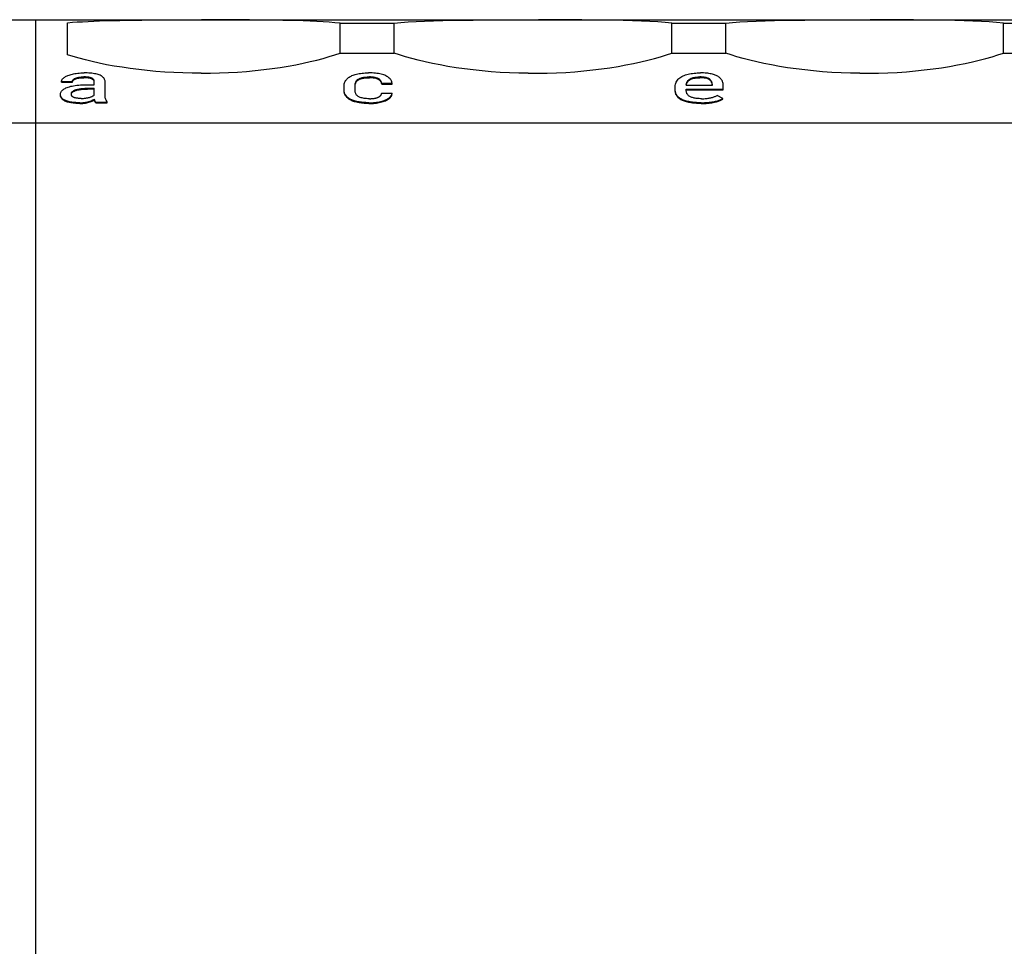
# Model space of a CAD drawing. Header units: millimetres. Extents: x -105 to 192, y -71 to 139.
# Tile 12 of 43: x 37 to 50, y 15 to 26. Entities that reach past the tile are written whole.
import ezdxf

# ---------------------------------------------------------------- set-up
doc = ezdxf.new("R2010")
doc.units = ezdxf.units.MM
doc.header["$LTSCALE"] = 1.5
doc.linetypes.add('PHL_THICK', pattern=[0])
doc.layers.add('PROJECTION', color=7, linetype='CONTINUOUS')

msp = doc.modelspace()

# ---------------------------------------------------------------- linework, layer by layer
at = {"layer": 'PROJECTION', "color": 7, "linetype": 'PHL_THICK'}
for p, q in [((28.986, 26.335), (62.286, 26.335)), ((37.386, 26.335), (41.536, 26.335)), ((37.386, 9.185), (37.386, 26.335)), ((37.786, 26.297), (37.845, 26.302)), ((37.786, 25.896), (37.786, 26.297)), ((37.845, 26.302), (37.907, 26.306)), ((37.907, 26.306), (37.972, 26.31)), ((37.972, 26.31), (38.041, 26.314)), ((38.041, 26.314), (38.112, 26.317)), ((38.112, 26.317), (38.186, 26.32)), ((38.186, 26.32), (38.311, 26.324)), ((38.311, 26.324), (38.441, 26.326)), ((38.441, 26.326), (38.576, 26.329)), ((38.576, 26.329), (38.716, 26.33)), ((38.716, 26.33), (38.861, 26.331)), ((38.861, 26.331), (39.008, 26.332)), ((39.008, 26.332), (39.157, 26.333)), ((39.157, 26.333), (39.308, 26.333)), ((39.308, 26.333), (39.46, 26.333)), ((39.612, 26.333), (39.46, 26.333)), ((39.764, 26.333), (39.612, 26.333)), ((39.913, 26.332), (39.764, 26.333)), ((40.061, 26.331), (39.913, 26.332)), ((40.205, 26.33), (40.061, 26.331)), ((40.345, 26.329), (40.205, 26.33)), ((40.48, 26.326), (40.345, 26.329)), ((40.61, 26.324), (40.48, 26.326)), ((40.735, 26.32), (40.61, 26.324)), ((40.822, 26.317), (40.735, 26.32)), ((40.906, 26.313), (40.822, 26.317)), ((40.986, 26.308), (40.906, 26.313)), ((41.061, 26.303), (40.986, 26.308)), ((41.132, 26.297), (41.061, 26.303)), ((41.198, 26.29), (41.132, 26.297)), ((41.198, 26.29), (41.536, 26.29)), ((41.198, 25.917), (41.198, 26.29)), ((41.436, 26.335), (62.286, 26.335)), ((41.436, 26.29), (41.498, 26.29)), ((41.498, 26.29), (41.561, 26.29)), ((41.561, 26.29), (41.623, 26.29)), ((41.623, 26.29), (41.686, 26.29)), ((41.686, 26.29), (41.748, 26.29)), ((41.748, 26.29), (41.811, 26.29)), ((41.811, 26.29), (41.873, 26.29)), ((41.873, 26.29), (41.957, 26.299)), ((41.873, 25.917), (41.873, 26.29)), ((41.957, 26.299), (42.049, 26.306)), ((42.049, 26.306), (42.147, 26.312)), ((42.147, 26.312), (42.253, 26.317)), ((42.253, 26.317), (42.365, 26.321)), ((42.365, 26.321), (42.482, 26.324)), ((42.482, 26.324), (42.605, 26.327)), ((42.605, 26.327), (42.732, 26.329)), ((42.732, 26.329), (42.863, 26.33)), ((42.863, 26.33), (42.998, 26.331)), ((42.998, 26.331), (43.131, 26.332)), ((43.131, 26.332), (43.267, 26.332)), ((43.267, 26.332), (43.404, 26.333)), ((43.404, 26.333), (43.542, 26.333)), ((43.542, 26.333), (43.68, 26.333)), ((43.817, 26.333), (43.68, 26.333)), ((43.954, 26.332), (43.817, 26.333)), ((44.09, 26.332), (43.954, 26.332)), ((44.223, 26.331), (44.09, 26.332)), ((44.358, 26.33), (44.223, 26.331)), ((44.489, 26.329), (44.358, 26.33)), ((44.616, 26.327), (44.489, 26.329)), ((44.739, 26.324), (44.616, 26.327)), ((44.857, 26.321), (44.739, 26.324)), ((44.968, 26.317), (44.857, 26.321)), ((45.074, 26.312), (44.968, 26.317)), ((45.172, 26.306), (45.074, 26.312)), ((45.264, 26.299), (45.172, 26.306)), ((45.348, 26.29), (45.264, 26.299)), ((45.348, 26.29), (45.786, 26.29)), ((45.348, 25.917), (45.348, 26.29)), ((45.786, 26.29), (45.825, 26.29)), ((45.825, 26.29), (45.865, 26.29)), ((45.865, 26.29), (45.904, 26.29)), ((45.904, 26.29), (45.944, 26.29)), ((45.944, 26.29), (45.984, 26.29)), ((45.984, 26.29), (46.023, 26.29)), ((46.023, 26.29), (46.107, 26.299)), ((46.023, 25.917), (46.023, 26.29)), ((46.107, 26.299), (46.199, 26.306)), ((46.199, 26.306), (46.297, 26.312)), ((46.297, 26.312), (46.403, 26.317)), ((46.403, 26.317), (46.515, 26.321)), ((46.515, 26.321), (46.632, 26.324)), ((46.632, 26.324), (46.755, 26.327)), ((46.755, 26.327), (46.882, 26.329)), ((46.882, 26.329), (47.013, 26.33)), ((47.013, 26.33), (47.148, 26.331)), ((47.148, 26.331), (47.281, 26.332)), ((47.281, 26.332), (47.417, 26.332)), ((47.417, 26.332), (47.554, 26.333)), ((47.554, 26.333), (47.692, 26.333)), ((47.692, 26.333), (47.83, 26.333)), ((47.967, 26.333), (47.83, 26.333)), ((48.104, 26.332), (47.967, 26.333)), ((48.24, 26.332), (48.104, 26.332)), ((48.373, 26.331), (48.24, 26.332)), ((48.508, 26.33), (48.373, 26.331)), ((48.639, 26.329), (48.508, 26.33)), ((48.766, 26.327), (48.639, 26.329)), ((48.889, 26.324), (48.766, 26.327)), ((49.007, 26.321), (48.889, 26.324)), ((49.118, 26.317), (49.007, 26.321)), ((49.224, 26.312), (49.118, 26.317)), ((49.322, 26.306), (49.224, 26.312)), ((49.414, 26.299), (49.322, 26.306)), ((49.498, 26.29), (49.414, 26.299)), ((49.498, 26.29), (49.936, 26.29)), ((49.498, 25.917), (49.498, 26.29)), ((37.856, 25.874), (37.786, 25.896)), ((41.061, 25.873), (41.132, 25.895)), ((41.132, 25.895), (41.198, 25.917)), ((41.198, 25.917), (41.254, 25.917)), ((41.254, 25.917), (41.31, 25.917)), ((41.31, 25.917), (41.367, 25.917)), ((41.367, 25.917), (41.423, 25.917)), ((41.423, 25.917), (41.479, 25.917)), ((41.436, 25.917), (41.498, 25.917)), ((41.479, 25.917), (41.536, 25.917)), ((41.498, 25.917), (41.561, 25.917)), ((41.561, 25.917), (41.623, 25.917)), ((41.623, 25.917), (41.686, 25.917)), ((41.686, 25.917), (41.748, 25.917)), ((41.748, 25.917), (41.811, 25.917)), ((41.811, 25.917), (41.873, 25.917)), ((41.941, 25.894), (41.873, 25.917)), ((42.014, 25.871), (41.941, 25.894)), ((45.207, 25.871), (45.28, 25.894)), ((45.28, 25.894), (45.348, 25.917)), ((45.348, 25.917), (45.786, 25.917)), ((45.786, 25.917), (45.825, 25.917)), ((45.825, 25.917), (45.865, 25.917)), ((45.865, 25.917), (45.904, 25.917)), ((45.904, 25.917), (45.944, 25.917)), ((45.944, 25.917), (45.984, 25.917)), ((45.984, 25.917), (46.023, 25.917)), ((46.091, 25.894), (46.023, 25.917)), ((46.164, 25.871), (46.091, 25.894)), ((49.357, 25.871), (49.43, 25.894)), ((49.43, 25.894), (49.498, 25.917)), ((49.498, 25.917), (49.936, 25.917)), ((37.931, 25.852), (37.856, 25.874)), ((38.011, 25.831), (37.931, 25.852)), ((38.094, 25.811), (38.011, 25.831)), ((38.182, 25.791), (38.094, 25.811)), ((38.274, 25.772), (38.182, 25.791)), ((38.37, 25.755), (38.274, 25.772)), ((40.546, 25.754), (40.642, 25.771)), ((40.642, 25.771), (40.734, 25.79)), ((40.734, 25.79), (40.822, 25.81)), ((40.822, 25.81), (40.906, 25.83)), ((40.906, 25.83), (40.986, 25.851)), ((40.986, 25.851), (41.061, 25.873)), ((42.092, 25.849), (42.014, 25.871)), ((42.174, 25.828), (42.092, 25.849)), ((42.261, 25.807), (42.174, 25.828)), ((42.352, 25.787), (42.261, 25.807)), ((42.447, 25.768), (42.352, 25.787)), ((42.546, 25.75), (42.447, 25.768)), ((44.675, 25.75), (44.774, 25.768)), ((44.774, 25.768), (44.869, 25.787)), ((44.869, 25.787), (44.96, 25.807)), ((44.96, 25.807), (45.047, 25.828)), ((45.047, 25.828), (45.13, 25.849)), ((45.13, 25.849), (45.207, 25.871)), ((46.242, 25.849), (46.164, 25.871)), ((46.324, 25.828), (46.242, 25.849)), ((46.411, 25.807), (46.324, 25.828)), ((46.502, 25.787), (46.411, 25.807)), ((46.597, 25.768), (46.502, 25.787)), ((46.696, 25.75), (46.597, 25.768)), ((48.825, 25.75), (48.924, 25.768)), ((48.924, 25.768), (49.019, 25.787)), ((49.019, 25.787), (49.11, 25.807)), ((49.11, 25.807), (49.197, 25.828)), ((49.197, 25.828), (49.28, 25.849)), ((49.28, 25.849), (49.357, 25.871)), ((37.779, 25.633), (37.79, 25.637)), ((37.79, 25.637), (37.803, 25.642)), ((37.803, 25.642), (37.816, 25.646)), ((37.816, 25.646), (37.83, 25.65)), ((37.83, 25.65), (37.845, 25.654)), ((37.845, 25.654), (37.861, 25.657)), ((37.861, 25.657), (37.877, 25.66)), ((37.877, 25.66), (37.894, 25.663)), ((37.894, 25.663), (37.912, 25.665)), ((37.912, 25.665), (37.931, 25.667)), ((37.931, 25.667), (37.95, 25.668)), ((37.95, 25.668), (37.97, 25.669)), ((37.97, 25.669), (37.991, 25.669)), ((38.011, 25.669), (37.991, 25.669)), ((38.031, 25.668), (38.011, 25.669)), ((38.051, 25.667), (38.031, 25.668)), ((38.07, 25.666), (38.051, 25.667)), ((38.088, 25.664), (38.07, 25.666)), ((38.106, 25.662), (38.088, 25.664)), ((38.123, 25.659), (38.106, 25.662)), ((38.139, 25.656), (38.123, 25.659)), ((38.154, 25.652), (38.139, 25.656)), ((38.168, 25.648), (38.154, 25.652)), ((38.181, 25.644), (38.168, 25.648)), ((38.193, 25.639), (38.181, 25.644)), ((38.205, 25.633), (38.193, 25.639)), ((38.468, 25.739), (38.37, 25.755)), ((38.57, 25.724), (38.468, 25.739)), ((38.675, 25.71), (38.57, 25.724)), ((38.782, 25.698), (38.675, 25.71)), ((38.891, 25.688), (38.782, 25.698)), ((39.002, 25.679), (38.891, 25.688)), ((39.115, 25.673), (39.002, 25.679)), ((39.228, 25.668), (39.115, 25.673)), ((39.343, 25.665), (39.228, 25.668)), ((39.457, 25.664), (39.343, 25.665)), ((39.457, 25.664), (39.572, 25.665)), ((39.572, 25.665), (39.687, 25.668)), ((39.687, 25.668), (39.801, 25.672)), ((39.801, 25.672), (39.913, 25.679)), ((39.913, 25.679), (40.024, 25.688)), ((40.024, 25.688), (40.134, 25.698)), ((40.134, 25.698), (40.241, 25.71)), ((40.241, 25.71), (40.346, 25.723)), ((40.346, 25.723), (40.447, 25.738)), ((40.447, 25.738), (40.546, 25.754)), ((41.333, 25.629), (41.345, 25.635)), ((41.345, 25.635), (41.358, 25.64)), ((41.358, 25.64), (41.372, 25.645)), ((41.372, 25.645), (41.386, 25.649)), ((41.386, 25.649), (41.401, 25.653)), ((41.401, 25.653), (41.417, 25.657)), ((41.417, 25.657), (41.434, 25.66)), ((41.434, 25.66), (41.452, 25.662)), ((41.452, 25.662), (41.471, 25.665)), ((41.471, 25.665), (41.49, 25.666)), ((41.49, 25.666), (41.51, 25.668)), ((41.51, 25.668), (41.532, 25.668)), ((41.532, 25.668), (41.553, 25.669)), ((41.576, 25.669), (41.553, 25.669)), ((41.598, 25.668), (41.576, 25.669)), ((41.619, 25.667), (41.598, 25.668)), ((41.639, 25.665), (41.619, 25.667)), ((41.658, 25.663), (41.639, 25.665)), ((41.677, 25.66), (41.658, 25.663)), ((41.695, 25.657), (41.677, 25.66)), ((41.712, 25.653), (41.695, 25.657)), ((41.728, 25.649), (41.712, 25.653)), ((41.743, 25.644), (41.728, 25.649)), ((41.757, 25.639), (41.743, 25.644)), ((41.77, 25.633), (41.757, 25.639)), ((42.648, 25.734), (42.546, 25.75)), ((42.754, 25.719), (42.648, 25.734)), ((42.862, 25.706), (42.754, 25.719)), ((42.973, 25.694), (42.862, 25.706)), ((43.086, 25.684), (42.973, 25.694)), ((43.2, 25.676), (43.086, 25.684)), ((43.317, 25.67), (43.2, 25.676)), ((43.434, 25.666), (43.317, 25.67)), ((43.552, 25.664), (43.434, 25.666)), ((43.552, 25.664), (43.67, 25.664)), ((43.67, 25.664), (43.787, 25.666)), ((43.787, 25.666), (43.904, 25.67)), ((43.904, 25.67), (44.021, 25.676)), ((44.021, 25.676), (44.135, 25.684)), ((44.135, 25.684), (44.248, 25.694)), ((44.248, 25.694), (44.359, 25.706)), ((44.359, 25.706), (44.468, 25.719)), ((44.468, 25.719), (44.573, 25.734)), ((44.573, 25.734), (44.675, 25.75)), ((45.489, 25.632), (45.504, 25.638)), ((45.504, 25.638), (45.52, 25.644)), ((45.52, 25.644), (45.536, 25.649)), ((45.536, 25.649), (45.553, 25.654)), ((45.553, 25.654), (45.571, 25.658)), ((45.571, 25.658), (45.59, 25.661)), ((45.59, 25.661), (45.609, 25.663)), ((45.609, 25.663), (45.628, 25.665)), ((45.628, 25.665), (45.647, 25.667)), ((45.647, 25.667), (45.667, 25.668)), ((45.667, 25.668), (45.687, 25.669)), ((45.687, 25.669), (45.707, 25.669)), ((45.727, 25.669), (45.707, 25.669)), ((45.746, 25.668), (45.727, 25.669)), ((45.764, 25.667), (45.746, 25.668)), ((45.781, 25.665), (45.764, 25.667)), ((45.797, 25.664), (45.781, 25.665)), ((45.813, 25.662), (45.797, 25.664)), ((45.828, 25.659), (45.813, 25.662)), ((45.842, 25.656), (45.828, 25.659)), ((45.856, 25.653), (45.842, 25.656)), ((45.868, 25.649), (45.856, 25.653)), ((45.881, 25.646), (45.868, 25.649)), ((45.892, 25.641), (45.881, 25.646)), ((45.903, 25.637), (45.892, 25.641)), ((45.913, 25.632), (45.903, 25.637)), ((46.798, 25.734), (46.696, 25.75)), ((46.904, 25.719), (46.798, 25.734)), ((47.012, 25.706), (46.904, 25.719)), ((47.123, 25.694), (47.012, 25.706)), ((47.236, 25.684), (47.123, 25.694)), ((47.35, 25.676), (47.236, 25.684)), ((47.467, 25.67), (47.35, 25.676)), ((47.584, 25.666), (47.467, 25.67)), ((47.702, 25.664), (47.584, 25.666)), ((47.702, 25.664), (47.82, 25.664)), ((47.82, 25.664), (47.937, 25.666)), ((47.937, 25.666), (48.054, 25.67)), ((48.054, 25.67), (48.171, 25.676)), ((48.171, 25.676), (48.285, 25.684)), ((48.285, 25.684), (48.398, 25.694)), ((48.398, 25.694), (48.509, 25.706)), ((48.509, 25.706), (48.618, 25.719)), ((48.618, 25.719), (48.723, 25.734)), ((48.723, 25.734), (48.825, 25.75)), ((37.709, 25.562), (37.71, 25.569)), ((37.709, 25.562), (37.846, 25.562)), ((37.709, 25.553), (37.709, 25.562)), ((37.709, 25.553), (37.846, 25.553)), ((37.71, 25.569), (37.711, 25.575)), ((37.711, 25.575), (37.713, 25.581)), ((37.713, 25.581), (37.717, 25.587)), ((37.717, 25.587), (37.721, 25.593)), ((37.721, 25.593), (37.727, 25.599)), ((37.727, 25.599), (37.733, 25.605)), ((37.733, 25.605), (37.741, 25.611)), ((37.741, 25.611), (37.749, 25.617)), ((37.749, 25.617), (37.758, 25.622)), ((37.758, 25.622), (37.768, 25.627)), ((37.768, 25.627), (37.779, 25.633)), ((37.846, 25.566), (37.847, 25.569)), ((37.846, 25.562), (37.846, 25.566)), ((37.846, 25.553), (37.846, 25.562)), ((37.846, 25.557), (37.847, 25.56)), ((37.846, 25.553), (37.846, 25.557)), ((37.847, 25.569), (37.848, 25.573)), ((37.847, 25.56), (37.848, 25.563)), ((37.848, 25.573), (37.85, 25.576)), ((37.848, 25.563), (37.85, 25.567)), ((37.85, 25.576), (37.852, 25.579)), ((37.85, 25.567), (37.852, 25.57)), ((37.852, 25.579), (37.854, 25.583)), ((37.852, 25.57), (37.854, 25.573)), ((37.854, 25.583), (37.857, 25.586)), ((37.854, 25.573), (37.857, 25.576)), ((37.857, 25.586), (37.86, 25.589)), ((37.857, 25.576), (37.86, 25.579)), ((37.86, 25.589), (37.864, 25.592)), ((37.86, 25.579), (37.864, 25.582)), ((37.864, 25.592), (37.868, 25.595)), ((37.864, 25.582), (37.868, 25.585)), ((37.868, 25.595), (37.873, 25.597)), ((37.868, 25.585), (37.873, 25.588)), ((37.873, 25.597), (37.878, 25.6)), ((37.873, 25.588), (37.878, 25.59)), ((37.878, 25.6), (37.883, 25.602)), ((37.878, 25.59), (37.883, 25.593)), ((37.881, 25.511), (37.902, 25.514)), ((37.883, 25.602), (37.889, 25.605)), ((37.883, 25.593), (37.889, 25.595)), ((37.889, 25.605), (37.895, 25.607)), ((37.889, 25.595), (37.895, 25.597)), ((37.895, 25.607), (37.902, 25.609)), ((37.895, 25.597), (37.902, 25.599)), ((37.902, 25.609), (37.909, 25.611)), ((37.902, 25.599), (37.909, 25.601)), ((37.902, 25.514), (37.924, 25.516)), ((37.909, 25.611), (37.916, 25.612)), ((37.909, 25.601), (37.916, 25.603)), ((37.916, 25.612), (37.924, 25.614)), ((37.916, 25.603), (37.924, 25.604)), ((37.924, 25.614), (37.932, 25.615)), ((37.924, 25.604), (37.932, 25.606)), ((37.924, 25.516), (37.948, 25.518)), ((37.932, 25.615), (37.941, 25.616)), ((37.932, 25.606), (37.941, 25.607)), ((37.941, 25.616), (37.95, 25.617)), ((37.941, 25.607), (37.95, 25.608)), ((37.948, 25.518), (37.972, 25.52)), ((37.95, 25.617), (37.96, 25.618)), ((37.95, 25.608), (37.96, 25.608)), ((37.96, 25.618), (37.969, 25.618)), ((37.96, 25.608), (37.969, 25.609)), ((37.969, 25.618), (37.98, 25.618)), ((37.969, 25.609), (37.98, 25.609)), ((37.972, 25.52), (37.997, 25.52)), ((37.98, 25.618), (37.99, 25.618)), ((37.98, 25.609), (37.99, 25.609)), ((38, 25.618), (37.99, 25.618)), ((38, 25.609), (37.99, 25.609)), ((37.997, 25.52), (38.024, 25.521)), ((38.01, 25.618), (38, 25.618)), ((38.01, 25.608), (38, 25.609)), ((38.02, 25.617), (38.01, 25.618)), ((38.02, 25.608), (38.01, 25.608)), ((38.029, 25.617), (38.02, 25.617)), ((38.029, 25.607), (38.02, 25.608)), ((38.024, 25.521), (38.119, 25.521)), ((38.037, 25.616), (38.029, 25.617)), ((38.037, 25.606), (38.029, 25.607)), ((38.045, 25.615), (38.037, 25.616)), ((38.045, 25.605), (38.037, 25.606)), ((38.053, 25.614), (38.045, 25.615)), ((38.053, 25.604), (38.045, 25.605)), ((38.06, 25.612), (38.053, 25.614)), ((38.06, 25.603), (38.053, 25.604)), ((38.067, 25.611), (38.06, 25.612)), ((38.067, 25.601), (38.06, 25.603)), ((38.073, 25.609), (38.067, 25.611)), ((38.073, 25.6), (38.067, 25.601)), ((38.079, 25.607), (38.073, 25.609)), ((38.079, 25.598), (38.073, 25.6)), ((38.085, 25.605), (38.079, 25.607)), ((38.085, 25.596), (38.079, 25.598)), ((38.09, 25.603), (38.085, 25.605)), ((38.09, 25.594), (38.085, 25.596)), ((38.094, 25.601), (38.09, 25.603)), ((38.094, 25.591), (38.09, 25.594)), ((38.098, 25.598), (38.094, 25.601)), ((38.098, 25.588), (38.094, 25.591)), ((38.102, 25.595), (38.098, 25.598)), ((38.102, 25.586), (38.098, 25.588)), ((38.106, 25.592), (38.102, 25.595)), ((38.106, 25.582), (38.102, 25.586)), ((38.109, 25.589), (38.106, 25.592)), ((38.109, 25.579), (38.106, 25.582)), ((38.111, 25.585), (38.109, 25.589)), ((38.111, 25.576), (38.109, 25.579)), ((38.114, 25.581), (38.111, 25.585)), ((38.114, 25.572), (38.111, 25.576)), ((38.116, 25.577), (38.114, 25.581)), ((38.116, 25.568), (38.114, 25.572)), ((38.117, 25.573), (38.116, 25.577)), ((38.117, 25.563), (38.116, 25.568)), ((38.118, 25.568), (38.117, 25.573)), ((38.118, 25.559), (38.117, 25.563)), ((38.119, 25.564), (38.118, 25.568)), ((38.119, 25.554), (38.118, 25.559)), ((38.119, 25.559), (38.119, 25.564)), ((38.119, 25.521), (38.119, 25.559)), ((38.119, 25.549), (38.119, 25.554)), ((38.215, 25.627), (38.205, 25.633)), ((38.224, 25.62), (38.215, 25.627)), ((38.232, 25.613), (38.224, 25.62)), ((38.239, 25.606), (38.232, 25.613)), ((38.244, 25.597), (38.239, 25.606)), ((38.249, 25.588), (38.244, 25.597)), ((38.252, 25.579), (38.249, 25.588)), ((38.254, 25.569), (38.252, 25.579)), ((38.255, 25.558), (38.254, 25.569)), ((38.255, 25.381), (38.255, 25.558)), ((41.246, 25.513), (41.247, 25.524)), ((41.246, 25.503), (41.246, 25.513)), ((41.247, 25.524), (41.249, 25.534)), ((41.249, 25.534), (41.252, 25.544)), ((41.252, 25.544), (41.255, 25.554)), ((41.255, 25.554), (41.26, 25.563)), ((41.26, 25.563), (41.265, 25.572)), ((41.265, 25.572), (41.27, 25.58)), ((41.27, 25.58), (41.277, 25.588)), ((41.277, 25.588), (41.284, 25.596)), ((41.284, 25.596), (41.293, 25.604)), ((41.293, 25.604), (41.301, 25.611)), ((41.301, 25.611), (41.311, 25.617)), ((41.311, 25.617), (41.322, 25.624)), ((41.322, 25.624), (41.333, 25.629)), ((41.383, 25.516), (41.384, 25.522)), ((41.383, 25.509), (41.383, 25.516)), ((41.383, 25.506), (41.384, 25.513)), ((41.384, 25.522), (41.385, 25.529)), ((41.384, 25.513), (41.385, 25.519)), ((41.385, 25.529), (41.386, 25.535)), ((41.385, 25.519), (41.386, 25.525)), ((41.386, 25.535), (41.387, 25.54)), ((41.386, 25.525), (41.387, 25.531)), ((41.387, 25.54), (41.389, 25.546)), ((41.387, 25.531), (41.389, 25.537)), ((41.389, 25.546), (41.391, 25.552)), ((41.389, 25.537), (41.391, 25.542)), ((41.391, 25.552), (41.393, 25.557)), ((41.391, 25.542), (41.393, 25.548)), ((41.393, 25.557), (41.396, 25.562)), ((41.393, 25.548), (41.396, 25.553)), ((41.396, 25.562), (41.399, 25.567)), ((41.396, 25.553), (41.399, 25.558)), ((41.399, 25.567), (41.403, 25.572)), ((41.399, 25.558), (41.403, 25.562)), ((41.403, 25.572), (41.407, 25.576)), ((41.403, 25.562), (41.407, 25.567)), ((41.407, 25.576), (41.411, 25.581)), ((41.407, 25.567), (41.411, 25.571)), ((41.411, 25.581), (41.416, 25.585)), ((41.411, 25.571), (41.416, 25.575)), ((41.416, 25.585), (41.422, 25.589)), ((41.416, 25.575), (41.422, 25.579)), ((41.422, 25.589), (41.428, 25.592)), ((41.422, 25.579), (41.428, 25.583)), ((41.428, 25.592), (41.434, 25.596)), ((41.428, 25.583), (41.434, 25.586)), ((41.434, 25.596), (41.441, 25.599)), ((41.434, 25.586), (41.441, 25.59)), ((41.441, 25.599), (41.448, 25.602)), ((41.441, 25.59), (41.448, 25.593)), ((41.448, 25.602), (41.456, 25.605)), ((41.448, 25.593), (41.456, 25.595)), ((41.456, 25.605), (41.464, 25.607)), ((41.456, 25.595), (41.464, 25.598)), ((41.464, 25.607), (41.473, 25.61)), ((41.464, 25.598), (41.473, 25.6)), ((41.473, 25.61), (41.482, 25.612)), ((41.473, 25.6), (41.482, 25.602)), ((41.482, 25.612), (41.492, 25.614)), ((41.482, 25.602), (41.492, 25.604)), ((41.492, 25.614), (41.503, 25.615)), ((41.492, 25.604), (41.503, 25.606)), ((41.503, 25.615), (41.514, 25.616)), ((41.503, 25.606), (41.514, 25.607)), ((41.514, 25.616), (41.526, 25.617)), ((41.514, 25.607), (41.526, 25.608)), ((41.526, 25.617), (41.538, 25.618)), ((41.526, 25.608), (41.538, 25.608)), ((41.538, 25.618), (41.551, 25.618)), ((41.538, 25.608), (41.551, 25.609)), ((41.551, 25.618), (41.565, 25.618)), ((41.551, 25.609), (41.565, 25.609)), ((41.578, 25.618), (41.565, 25.618)), ((41.578, 25.609), (41.565, 25.609)), ((41.591, 25.617), (41.578, 25.618)), ((41.591, 25.608), (41.578, 25.609)), ((41.604, 25.616), (41.591, 25.617)), ((41.604, 25.607), (41.591, 25.608)), ((41.615, 25.615), (41.604, 25.616)), ((41.615, 25.605), (41.604, 25.607)), ((41.627, 25.613), (41.615, 25.615)), ((41.627, 25.604), (41.615, 25.605)), ((41.637, 25.611), (41.627, 25.613)), ((41.637, 25.601), (41.627, 25.604)), ((41.647, 25.608), (41.637, 25.611)), ((41.647, 25.599), (41.637, 25.601)), ((41.656, 25.605), (41.647, 25.608)), ((41.656, 25.596), (41.647, 25.599)), ((41.665, 25.602), (41.656, 25.605)), ((41.665, 25.592), (41.656, 25.596)), ((41.673, 25.598), (41.665, 25.602)), ((41.673, 25.589), (41.665, 25.592)), ((41.681, 25.594), (41.673, 25.598)), ((41.681, 25.584), (41.673, 25.589)), ((41.688, 25.589), (41.681, 25.594)), ((41.688, 25.58), (41.681, 25.584)), ((41.694, 25.584), (41.688, 25.589)), ((41.694, 25.575), (41.688, 25.58)), ((41.699, 25.579), (41.694, 25.584)), ((41.699, 25.569), (41.694, 25.575)), ((41.704, 25.573), (41.699, 25.579)), ((41.704, 25.564), (41.699, 25.569)), ((41.708, 25.567), (41.704, 25.573)), ((41.708, 25.558), (41.704, 25.564)), ((41.711, 25.56), (41.708, 25.567)), ((41.711, 25.551), (41.708, 25.558)), ((41.714, 25.554), (41.711, 25.56)), ((41.714, 25.544), (41.711, 25.551)), ((41.716, 25.546), (41.714, 25.554)), ((41.716, 25.537), (41.714, 25.544)), ((41.717, 25.539), (41.716, 25.546)), ((41.717, 25.529), (41.716, 25.537)), ((41.717, 25.539), (41.847, 25.539)), ((41.717, 25.529), (41.717, 25.539)), ((41.717, 25.529), (41.847, 25.529)), ((41.782, 25.626), (41.77, 25.633)), ((41.793, 25.62), (41.782, 25.626)), ((41.803, 25.612), (41.793, 25.62)), ((41.812, 25.605), (41.803, 25.612)), ((41.821, 25.596), (41.812, 25.605)), ((41.828, 25.588), (41.821, 25.596)), ((41.834, 25.579), (41.828, 25.588)), ((41.839, 25.569), (41.834, 25.579)), ((41.842, 25.559), (41.839, 25.569)), ((41.845, 25.549), (41.842, 25.559)), ((41.847, 25.539), (41.845, 25.549)), ((41.847, 25.529), (41.847, 25.539)), ((45.391, 25.497), (45.392, 25.513)), ((45.392, 25.513), (45.394, 25.527)), ((45.394, 25.527), (45.398, 25.541)), ((45.398, 25.541), (45.403, 25.555)), ((45.403, 25.555), (45.41, 25.567)), ((45.41, 25.567), (45.418, 25.578)), ((45.418, 25.578), (45.428, 25.589)), ((45.428, 25.589), (45.438, 25.599)), ((45.438, 25.599), (45.449, 25.608)), ((45.449, 25.608), (45.462, 25.617)), ((45.462, 25.617), (45.475, 25.625)), ((45.475, 25.625), (45.489, 25.632)), ((45.528, 25.515), (45.529, 25.524)), ((45.528, 25.515), (45.856, 25.515)), ((45.529, 25.524), (45.531, 25.532)), ((45.529, 25.515), (45.531, 25.524)), ((45.531, 25.532), (45.533, 25.54)), ((45.531, 25.524), (45.533, 25.532)), ((45.533, 25.54), (45.535, 25.547)), ((45.533, 25.532), (45.536, 25.539)), ((45.535, 25.547), (45.538, 25.554)), ((45.536, 25.539), (45.539, 25.546)), ((45.538, 25.554), (45.542, 25.561)), ((45.539, 25.546), (45.543, 25.553)), ((45.542, 25.561), (45.546, 25.567)), ((45.543, 25.553), (45.547, 25.559)), ((45.546, 25.567), (45.55, 25.573)), ((45.547, 25.559), (45.552, 25.565)), ((45.55, 25.573), (45.555, 25.578)), ((45.552, 25.565), (45.557, 25.57)), ((45.555, 25.578), (45.56, 25.583)), ((45.557, 25.57), (45.563, 25.575)), ((45.56, 25.583), (45.566, 25.587)), ((45.563, 25.575), (45.569, 25.58)), ((45.566, 25.587), (45.572, 25.592)), ((45.569, 25.58), (45.575, 25.584)), ((45.572, 25.592), (45.578, 25.595)), ((45.575, 25.584), (45.582, 25.588)), ((45.578, 25.595), (45.585, 25.599)), ((45.582, 25.588), (45.589, 25.591)), ((45.585, 25.599), (45.592, 25.602)), ((45.589, 25.591), (45.596, 25.594)), ((45.592, 25.602), (45.599, 25.605)), ((45.596, 25.594), (45.604, 25.597)), ((45.599, 25.605), (45.607, 25.608)), ((45.604, 25.597), (45.612, 25.6)), ((45.607, 25.608), (45.615, 25.61)), ((45.612, 25.6), (45.621, 25.602)), ((45.615, 25.61), (45.624, 25.612)), ((45.621, 25.602), (45.63, 25.603)), ((45.624, 25.612), (45.632, 25.613)), ((45.63, 25.603), (45.639, 25.605)), ((45.632, 25.613), (45.641, 25.615)), ((45.639, 25.605), (45.649, 25.606)), ((45.641, 25.615), (45.651, 25.616)), ((45.649, 25.606), (45.659, 25.607)), ((45.651, 25.616), (45.66, 25.617)), ((45.659, 25.607), (45.669, 25.608)), ((45.66, 25.617), (45.67, 25.617)), ((45.669, 25.608), (45.679, 25.608)), ((45.67, 25.617), (45.68, 25.618)), ((45.679, 25.608), (45.689, 25.609)), ((45.68, 25.618), (45.69, 25.618)), ((45.689, 25.609), (45.7, 25.609)), ((45.69, 25.618), (45.7, 25.618)), ((45.715, 25.618), (45.7, 25.618)), ((45.7, 25.609), (45.7, 25.618)), ((45.716, 25.609), (45.7, 25.609)), ((45.729, 25.617), (45.715, 25.618)), ((45.73, 25.608), (45.716, 25.609)), ((45.743, 25.616), (45.729, 25.617)), ((45.744, 25.607), (45.73, 25.608)), ((45.755, 25.615), (45.743, 25.616)), ((45.757, 25.605), (45.744, 25.607)), ((45.767, 25.613), (45.755, 25.615)), ((45.769, 25.603), (45.757, 25.605)), ((45.777, 25.611), (45.767, 25.613)), ((45.779, 25.601), (45.769, 25.603)), ((45.787, 25.608), (45.777, 25.611)), ((45.789, 25.598), (45.779, 25.601)), ((45.796, 25.605), (45.787, 25.608)), ((45.798, 25.595), (45.789, 25.598)), ((45.804, 25.602), (45.796, 25.605)), ((45.806, 25.591), (45.798, 25.595)), ((45.811, 25.598), (45.804, 25.602)), ((45.814, 25.587), (45.806, 25.591)), ((45.818, 25.594), (45.811, 25.598)), ((45.82, 25.583), (45.814, 25.587)), ((45.824, 25.589), (45.818, 25.594)), ((45.826, 25.578), (45.82, 25.583)), ((45.829, 25.585), (45.824, 25.589)), ((45.831, 25.573), (45.826, 25.578)), ((45.834, 25.58), (45.829, 25.585)), ((45.836, 25.568), (45.831, 25.573)), ((45.838, 25.575), (45.834, 25.58)), ((45.84, 25.562), (45.836, 25.568)), ((45.842, 25.569), (45.838, 25.575)), ((45.844, 25.556), (45.84, 25.562)), ((45.845, 25.563), (45.842, 25.569)), ((45.847, 25.55), (45.844, 25.556)), ((45.848, 25.557), (45.845, 25.563)), ((45.85, 25.543), (45.847, 25.55)), ((45.85, 25.551), (45.848, 25.557)), ((45.852, 25.544), (45.85, 25.551)), ((45.852, 25.537), (45.85, 25.543)), ((45.854, 25.537), (45.852, 25.544)), ((45.854, 25.53), (45.852, 25.537)), ((45.855, 25.53), (45.854, 25.537)), ((45.855, 25.523), (45.854, 25.53)), ((45.856, 25.523), (45.855, 25.53)), ((45.856, 25.515), (45.855, 25.523)), ((45.856, 25.515), (45.856, 25.523)), ((45.923, 25.627), (45.913, 25.632)), ((45.932, 25.621), (45.923, 25.627)), ((45.94, 25.615), (45.932, 25.621)), ((45.948, 25.609), (45.94, 25.615)), ((45.955, 25.602), (45.948, 25.609)), ((45.961, 25.596), (45.955, 25.602)), ((45.967, 25.588), (45.961, 25.596)), ((45.972, 25.581), (45.967, 25.588)), ((45.977, 25.573), (45.972, 25.581)), ((45.981, 25.565), (45.977, 25.573)), ((45.984, 25.556), (45.981, 25.565)), ((45.987, 25.548), (45.984, 25.556)), ((45.989, 25.538), (45.987, 25.548)), ((45.991, 25.529), (45.989, 25.538)), ((45.992, 25.519), (45.991, 25.529)), ((45.993, 25.509), (45.992, 25.519)), ((37.696, 25.409), (37.698, 25.417)), ((37.696, 25.4), (37.696, 25.409)), ((37.696, 25.392), (37.696, 25.4)), ((37.696, 25.391), (37.696, 25.4)), ((37.698, 25.384), (37.696, 25.392)), ((37.696, 25.382), (37.696, 25.391)), ((37.698, 25.417), (37.701, 25.425)), ((37.701, 25.425), (37.705, 25.433)), ((37.705, 25.433), (37.71, 25.441)), ((37.71, 25.441), (37.716, 25.448)), ((37.716, 25.448), (37.724, 25.456)), ((37.724, 25.456), (37.732, 25.462)), ((37.732, 25.462), (37.742, 25.469)), ((37.742, 25.469), (37.753, 25.475)), ((37.753, 25.475), (37.765, 25.481)), ((37.765, 25.481), (37.778, 25.486)), ((37.778, 25.486), (37.792, 25.491)), ((37.792, 25.491), (37.808, 25.496)), ((37.808, 25.496), (37.824, 25.501)), ((37.824, 25.501), (37.842, 25.505)), ((37.832, 25.412), (37.833, 25.417)), ((37.832, 25.407), (37.832, 25.412)), ((37.832, 25.403), (37.832, 25.407)), ((37.832, 25.401), (37.833, 25.406)), ((37.832, 25.398), (37.832, 25.403)), ((37.833, 25.393), (37.832, 25.398)), ((37.833, 25.417), (37.835, 25.422)), ((37.833, 25.406), (37.834, 25.411)), ((37.834, 25.389), (37.833, 25.393)), ((37.834, 25.411), (37.836, 25.415)), ((37.836, 25.385), (37.834, 25.389)), ((37.835, 25.422), (37.837, 25.426)), ((37.836, 25.415), (37.839, 25.42)), ((37.837, 25.426), (37.84, 25.43)), ((37.839, 25.42), (37.843, 25.424)), ((37.84, 25.43), (37.844, 25.434)), ((37.842, 25.505), (37.861, 25.508)), ((37.843, 25.424), (37.847, 25.428)), ((37.844, 25.434), (37.848, 25.438)), ((37.847, 25.428), (37.852, 25.431)), ((37.848, 25.438), (37.853, 25.442)), ((37.852, 25.431), (37.857, 25.435)), ((37.853, 25.442), (37.859, 25.445)), ((37.857, 25.435), (37.863, 25.439)), ((37.859, 25.445), (37.865, 25.449)), ((37.861, 25.508), (37.881, 25.511)), ((37.863, 25.439), (37.87, 25.442)), ((37.865, 25.449), (37.871, 25.452)), ((37.87, 25.442), (37.877, 25.445)), ((37.871, 25.452), (37.878, 25.455)), ((37.877, 25.445), (37.885, 25.448)), ((37.878, 25.455), (37.886, 25.458)), ((37.885, 25.448), (37.893, 25.45)), ((37.886, 25.458), (37.894, 25.46)), ((37.893, 25.45), (37.902, 25.453)), ((37.894, 25.46), (37.903, 25.463)), ((37.902, 25.453), (37.911, 25.455)), ((37.903, 25.463), (37.912, 25.465)), ((37.911, 25.455), (37.921, 25.457)), ((37.912, 25.465), (37.922, 25.467)), ((37.921, 25.457), (37.932, 25.459)), ((37.922, 25.467), (37.933, 25.469)), ((37.932, 25.459), (37.943, 25.461)), ((37.933, 25.469), (37.944, 25.47)), ((37.943, 25.461), (37.954, 25.462)), ((37.944, 25.47), (37.955, 25.472)), ((37.954, 25.462), (37.966, 25.464)), ((37.955, 25.472), (37.967, 25.473)), ((37.966, 25.464), (37.979, 25.465)), ((37.967, 25.473), (37.98, 25.474)), ((37.979, 25.465), (37.992, 25.466)), ((37.98, 25.474), (37.992, 25.475)), ((37.992, 25.475), (38.006, 25.476)), ((37.992, 25.466), (38.005, 25.467)), ((38.005, 25.467), (38.019, 25.467)), ((38.006, 25.476), (38.019, 25.477)), ((38.019, 25.477), (38.033, 25.477)), ((38.019, 25.467), (38.033, 25.467)), ((38.033, 25.477), (38.048, 25.477)), ((38.033, 25.467), (38.048, 25.468)), ((38.048, 25.477), (38.119, 25.477)), ((38.048, 25.468), (38.048, 25.477)), ((38.048, 25.468), (38.119, 25.468)), ((38.115, 25.388), (38.119, 25.391)), ((38.119, 25.391), (38.119, 25.477)), ((41.246, 25.453), (41.246, 25.503)), ((41.246, 25.452), (41.246, 25.462)), ((41.246, 25.443), (41.246, 25.453)), ((41.247, 25.443), (41.246, 25.452)), ((41.247, 25.434), (41.246, 25.443)), ((41.248, 25.434), (41.247, 25.443)), ((41.248, 25.425), (41.247, 25.434)), ((41.25, 25.425), (41.248, 25.434)), ((41.25, 25.416), (41.248, 25.425)), ((41.253, 25.417), (41.25, 25.425)), ((41.253, 25.407), (41.25, 25.416)), ((41.256, 25.408), (41.253, 25.417)), ((41.256, 25.399), (41.253, 25.407)), ((41.26, 25.4), (41.256, 25.408)), ((41.26, 25.391), (41.256, 25.399)), ((41.265, 25.393), (41.26, 25.4)), ((41.265, 25.383), (41.26, 25.391)), ((41.27, 25.385), (41.265, 25.393)), ((41.383, 25.503), (41.383, 25.509)), ((41.383, 25.5), (41.383, 25.506)), ((41.383, 25.462), (41.383, 25.503)), ((41.383, 25.493), (41.383, 25.5)), ((41.383, 25.453), (41.383, 25.462)), ((41.383, 25.444), (41.383, 25.453)), ((41.385, 25.436), (41.383, 25.444)), ((41.386, 25.427), (41.385, 25.436)), ((41.388, 25.42), (41.386, 25.427)), ((41.391, 25.412), (41.388, 25.42)), ((41.394, 25.405), (41.391, 25.412)), ((41.398, 25.398), (41.394, 25.405)), ((41.403, 25.392), (41.398, 25.398)), ((41.409, 25.386), (41.403, 25.392)), ((41.705, 25.387), (41.707, 25.39)), ((41.707, 25.39), (41.71, 25.394)), ((41.71, 25.394), (41.712, 25.398)), ((41.712, 25.398), (41.714, 25.402)), ((41.714, 25.402), (41.715, 25.407)), ((41.715, 25.407), (41.716, 25.411)), ((41.716, 25.411), (41.717, 25.416)), ((41.717, 25.416), (41.847, 25.416)), ((41.832, 25.38), (41.838, 25.388)), ((41.838, 25.388), (41.842, 25.397)), ((41.842, 25.397), (41.845, 25.406)), ((41.842, 25.388), (41.845, 25.397)), ((41.845, 25.406), (41.847, 25.416)), ((41.845, 25.397), (41.847, 25.406)), ((41.847, 25.406), (41.847, 25.416)), ((45.391, 25.447), (45.391, 25.497)), ((45.391, 25.446), (45.391, 25.456)), ((45.391, 25.436), (45.391, 25.447)), ((45.393, 25.436), (45.391, 25.446)), ((45.393, 25.426), (45.391, 25.436)), ((45.394, 25.426), (45.393, 25.436)), ((45.394, 25.417), (45.393, 25.426)), ((45.397, 25.417), (45.394, 25.426)), ((45.397, 25.407), (45.394, 25.417)), ((45.4, 25.408), (45.397, 25.417)), ((45.4, 25.398), (45.397, 25.407)), ((45.405, 25.399), (45.4, 25.408)), ((45.405, 25.39), (45.4, 25.398)), ((45.41, 25.391), (45.405, 25.399)), ((45.41, 25.381), (45.405, 25.39)), ((45.415, 25.383), (45.41, 25.391)), ((45.527, 25.465), (45.993, 25.465)), ((45.527, 25.456), (45.527, 25.465)), ((45.527, 25.447), (45.527, 25.456)), ((45.527, 25.455), (45.993, 25.455)), ((45.528, 25.439), (45.527, 25.447)), ((45.53, 25.431), (45.528, 25.439)), ((45.532, 25.423), (45.53, 25.431)), ((45.535, 25.415), (45.532, 25.423)), ((45.538, 25.408), (45.535, 25.415)), ((45.543, 25.402), (45.538, 25.408)), ((45.547, 25.396), (45.543, 25.402)), ((45.553, 25.39), (45.547, 25.396)), ((45.559, 25.384), (45.553, 25.39)), ((45.993, 25.499), (45.993, 25.509)), ((45.993, 25.455), (45.993, 25.499)), ((37.698, 25.374), (37.696, 25.382)), ((37.7, 25.376), (37.698, 25.384)), ((37.7, 25.366), (37.698, 25.374)), ((37.703, 25.369), (37.7, 25.376)), ((37.703, 25.359), (37.7, 25.366)), ((37.707, 25.361), (37.703, 25.369)), ((37.707, 25.352), (37.703, 25.359)), ((37.712, 25.355), (37.707, 25.361)), ((37.712, 25.345), (37.707, 25.352)), ((37.718, 25.348), (37.712, 25.355)), ((37.718, 25.339), (37.712, 25.345)), ((37.725, 25.342), (37.718, 25.348)), ((37.725, 25.333), (37.718, 25.339)), ((37.733, 25.337), (37.725, 25.342)), ((37.733, 25.327), (37.725, 25.333)), ((37.742, 25.331), (37.733, 25.337)), ((37.742, 25.322), (37.733, 25.327)), ((37.751, 25.326), (37.742, 25.331)), ((37.751, 25.317), (37.742, 25.322)), ((37.762, 25.322), (37.751, 25.326)), ((37.762, 25.312), (37.751, 25.317)), ((37.773, 25.318), (37.762, 25.322)), ((37.773, 25.308), (37.762, 25.312)), ((37.785, 25.314), (37.773, 25.318)), ((37.785, 25.304), (37.773, 25.308)), ((37.797, 25.31), (37.785, 25.314)), ((37.797, 25.301), (37.785, 25.304)), ((37.81, 25.307), (37.797, 25.31)), ((37.81, 25.298), (37.797, 25.301)), ((37.824, 25.304), (37.81, 25.307)), ((37.824, 25.295), (37.81, 25.298)), ((37.839, 25.302), (37.824, 25.304)), ((37.839, 25.293), (37.824, 25.295)), ((37.838, 25.382), (37.836, 25.385)), ((37.84, 25.378), (37.838, 25.382)), ((37.854, 25.3), (37.839, 25.302)), ((37.854, 25.291), (37.839, 25.293)), ((37.843, 25.375), (37.84, 25.378)), ((37.846, 25.372), (37.843, 25.375)), ((37.85, 25.369), (37.846, 25.372)), ((37.854, 25.367), (37.85, 25.369)), ((37.858, 25.364), (37.854, 25.367)), ((37.87, 25.298), (37.854, 25.3)), ((37.87, 25.289), (37.854, 25.291)), ((37.862, 25.362), (37.858, 25.364)), ((37.867, 25.36), (37.862, 25.362)), ((37.873, 25.358), (37.867, 25.36)), ((37.887, 25.297), (37.87, 25.298)), ((37.887, 25.288), (37.87, 25.289)), ((37.878, 25.357), (37.873, 25.358)), ((37.885, 25.355), (37.878, 25.357)), ((37.891, 25.354), (37.885, 25.355)), ((37.904, 25.296), (37.887, 25.297)), ((37.904, 25.287), (37.887, 25.288)), ((37.898, 25.353), (37.891, 25.354)), ((37.905, 25.352), (37.898, 25.353)), ((37.922, 25.296), (37.904, 25.296)), ((37.922, 25.286), (37.904, 25.287)), ((37.913, 25.351), (37.905, 25.352)), ((37.921, 25.35), (37.913, 25.351)), ((37.929, 25.35), (37.921, 25.35)), ((37.94, 25.296), (37.922, 25.296)), ((37.94, 25.286), (37.922, 25.286)), ((37.938, 25.35), (37.929, 25.35)), ((37.948, 25.349), (37.938, 25.35)), ((37.94, 25.296), (37.959, 25.296)), ((37.94, 25.286), (37.959, 25.287)), ((37.957, 25.349), (37.948, 25.349)), ((37.957, 25.349), (37.967, 25.349)), ((37.959, 25.296), (37.976, 25.297)), ((37.959, 25.287), (37.976, 25.288)), ((37.967, 25.349), (37.977, 25.35)), ((37.976, 25.297), (37.993, 25.299)), ((37.976, 25.288), (37.993, 25.29)), ((37.977, 25.35), (37.986, 25.35)), ((37.986, 25.35), (37.995, 25.351)), ((37.993, 25.299), (38.009, 25.302)), ((37.993, 25.29), (38.009, 25.292)), ((37.995, 25.351), (38.005, 25.352)), ((38.005, 25.352), (38.013, 25.353)), ((38.009, 25.302), (38.025, 25.304)), ((38.009, 25.292), (38.025, 25.295)), ((38.013, 25.353), (38.022, 25.355)), ((38.022, 25.355), (38.03, 25.356)), ((38.025, 25.304), (38.04, 25.308)), ((38.025, 25.295), (38.04, 25.298)), ((38.03, 25.356), (38.038, 25.358)), ((38.038, 25.358), (38.046, 25.36)), ((38.04, 25.308), (38.053, 25.312)), ((38.04, 25.298), (38.053, 25.302)), ((38.046, 25.36), (38.054, 25.361)), ((38.053, 25.312), (38.067, 25.316)), ((38.053, 25.302), (38.067, 25.306)), ((38.054, 25.361), (38.061, 25.363)), ((38.061, 25.363), (38.068, 25.366)), ((38.067, 25.316), (38.079, 25.321)), ((38.067, 25.306), (38.079, 25.311)), ((38.068, 25.366), (38.075, 25.368)), ((38.075, 25.368), (38.081, 25.37)), ((38.079, 25.321), (38.091, 25.326)), ((38.079, 25.311), (38.091, 25.316)), ((38.081, 25.37), (38.087, 25.373)), ((38.087, 25.373), (38.093, 25.375)), ((38.091, 25.326), (38.102, 25.331)), ((38.091, 25.316), (38.102, 25.321)), ((38.093, 25.375), (38.098, 25.378)), ((38.098, 25.378), (38.103, 25.38)), ((38.102, 25.331), (38.112, 25.336)), ((38.102, 25.321), (38.112, 25.327)), ((38.103, 25.38), (38.107, 25.383)), ((38.107, 25.383), (38.112, 25.386)), ((38.112, 25.386), (38.115, 25.388)), ((38.112, 25.336), (38.122, 25.342)), ((38.112, 25.327), (38.122, 25.332)), ((38.123, 25.335), (38.122, 25.342)), ((38.122, 25.332), (38.122, 25.342)), ((38.123, 25.326), (38.122, 25.332)), ((38.125, 25.329), (38.123, 25.335)), ((38.125, 25.319), (38.123, 25.326)), ((38.127, 25.323), (38.125, 25.329)), ((38.127, 25.313), (38.125, 25.319)), ((38.129, 25.317), (38.127, 25.323)), ((38.129, 25.307), (38.127, 25.313)), ((38.132, 25.311), (38.129, 25.317)), ((38.132, 25.302), (38.129, 25.307)), ((38.135, 25.306), (38.132, 25.311)), ((38.135, 25.297), (38.132, 25.302)), ((38.139, 25.302), (38.135, 25.306)), ((38.139, 25.293), (38.135, 25.297)), ((38.139, 25.302), (38.281, 25.302)), ((38.139, 25.293), (38.139, 25.302)), ((38.139, 25.293), (38.281, 25.293)), ((38.255, 25.37), (38.255, 25.381)), ((38.257, 25.359), (38.255, 25.37)), ((38.259, 25.348), (38.257, 25.359)), ((38.263, 25.337), (38.259, 25.348)), ((38.269, 25.326), (38.263, 25.337)), ((38.275, 25.317), (38.269, 25.326)), ((38.281, 25.308), (38.275, 25.317)), ((38.281, 25.293), (38.281, 25.308)), ((41.27, 25.376), (41.265, 25.383)), ((41.275, 25.378), (41.27, 25.385)), ((41.275, 25.368), (41.27, 25.376)), ((41.282, 25.371), (41.275, 25.378)), ((41.282, 25.362), (41.275, 25.368)), ((41.289, 25.364), (41.282, 25.371)), ((41.289, 25.355), (41.282, 25.362)), ((41.296, 25.358), (41.289, 25.364)), ((41.296, 25.349), (41.289, 25.355)), ((41.304, 25.352), (41.296, 25.358)), ((41.304, 25.342), (41.296, 25.349)), ((41.313, 25.346), (41.304, 25.352)), ((41.313, 25.337), (41.304, 25.342)), ((41.322, 25.341), (41.313, 25.346)), ((41.322, 25.331), (41.313, 25.337)), ((41.332, 25.336), (41.322, 25.341)), ((41.332, 25.326), (41.322, 25.331)), ((41.342, 25.331), (41.332, 25.336)), ((41.342, 25.321), (41.332, 25.326)), ((41.353, 25.326), (41.342, 25.331)), ((41.353, 25.317), (41.342, 25.321)), ((41.365, 25.322), (41.353, 25.326)), ((41.365, 25.312), (41.353, 25.317)), ((41.377, 25.318), (41.365, 25.322)), ((41.377, 25.308), (41.365, 25.312)), ((41.39, 25.314), (41.377, 25.318)), ((41.39, 25.305), (41.377, 25.308)), ((41.404, 25.311), (41.39, 25.314)), ((41.404, 25.301), (41.39, 25.305)), ((41.418, 25.308), (41.404, 25.311)), ((41.418, 25.298), (41.404, 25.301)), ((41.415, 25.38), (41.409, 25.386)), ((41.422, 25.375), (41.415, 25.38)), ((41.433, 25.305), (41.418, 25.308)), ((41.433, 25.296), (41.418, 25.298)), ((41.43, 25.37), (41.422, 25.375)), ((41.439, 25.366), (41.43, 25.37)), ((41.448, 25.303), (41.433, 25.305)), ((41.448, 25.293), (41.433, 25.296)), ((41.449, 25.362), (41.439, 25.366)), ((41.465, 25.301), (41.448, 25.303)), ((41.465, 25.291), (41.448, 25.293)), ((41.46, 25.358), (41.449, 25.362)), ((41.471, 25.355), (41.46, 25.358)), ((41.481, 25.299), (41.465, 25.301)), ((41.481, 25.29), (41.465, 25.291)), ((41.484, 25.352), (41.471, 25.355)), ((41.499, 25.298), (41.481, 25.299)), ((41.499, 25.288), (41.481, 25.29)), ((41.497, 25.35), (41.484, 25.352)), ((41.512, 25.348), (41.497, 25.35)), ((41.517, 25.297), (41.499, 25.298)), ((41.517, 25.287), (41.499, 25.288)), ((41.528, 25.347), (41.512, 25.348)), ((41.536, 25.296), (41.517, 25.297)), ((41.536, 25.287), (41.517, 25.287)), ((41.545, 25.346), (41.528, 25.347)), ((41.555, 25.296), (41.536, 25.296)), ((41.555, 25.286), (41.536, 25.287)), ((41.564, 25.346), (41.545, 25.346)), ((41.555, 25.296), (41.575, 25.296)), ((41.555, 25.286), (41.575, 25.286)), ((41.564, 25.346), (41.571, 25.346)), ((41.571, 25.346), (41.579, 25.346)), ((41.575, 25.296), (41.595, 25.296)), ((41.575, 25.286), (41.595, 25.287)), ((41.579, 25.346), (41.586, 25.347)), ((41.586, 25.347), (41.594, 25.347)), ((41.594, 25.347), (41.601, 25.348)), ((41.595, 25.296), (41.614, 25.298)), ((41.595, 25.287), (41.614, 25.288)), ((41.601, 25.348), (41.608, 25.348)), ((41.608, 25.348), (41.616, 25.349)), ((41.614, 25.298), (41.633, 25.299)), ((41.614, 25.288), (41.633, 25.29)), ((41.616, 25.349), (41.623, 25.35)), ((41.623, 25.35), (41.63, 25.351)), ((41.63, 25.351), (41.636, 25.353)), ((41.633, 25.299), (41.651, 25.301)), ((41.633, 25.29), (41.651, 25.292)), ((41.636, 25.353), (41.643, 25.354)), ((41.643, 25.354), (41.649, 25.356)), ((41.649, 25.356), (41.655, 25.357)), ((41.651, 25.301), (41.669, 25.304)), ((41.651, 25.292), (41.669, 25.295)), ((41.655, 25.357), (41.661, 25.359)), ((41.661, 25.359), (41.666, 25.361)), ((41.666, 25.361), (41.671, 25.364)), ((41.669, 25.304), (41.686, 25.307)), ((41.669, 25.295), (41.686, 25.298)), ((41.671, 25.364), (41.676, 25.366)), ((41.676, 25.366), (41.681, 25.368)), ((41.681, 25.368), (41.686, 25.371)), ((41.686, 25.371), (41.69, 25.374)), ((41.686, 25.307), (41.703, 25.311)), ((41.686, 25.298), (41.703, 25.302)), ((41.69, 25.374), (41.694, 25.377)), ((41.694, 25.377), (41.698, 25.38)), ((41.698, 25.38), (41.701, 25.383)), ((41.701, 25.383), (41.705, 25.387)), ((41.703, 25.311), (41.719, 25.315)), ((41.703, 25.302), (41.719, 25.306)), ((41.719, 25.315), (41.734, 25.32)), ((41.719, 25.306), (41.734, 25.31)), ((41.734, 25.32), (41.749, 25.325)), ((41.734, 25.31), (41.749, 25.315)), ((41.749, 25.325), (41.763, 25.33)), ((41.749, 25.315), (41.763, 25.321)), ((41.763, 25.33), (41.776, 25.336)), ((41.763, 25.321), (41.776, 25.327)), ((41.776, 25.336), (41.788, 25.343)), ((41.776, 25.327), (41.788, 25.333)), ((41.788, 25.343), (41.799, 25.349)), ((41.788, 25.333), (41.799, 25.34)), ((41.799, 25.349), (41.809, 25.356)), ((41.799, 25.34), (41.809, 25.347)), ((41.809, 25.356), (41.818, 25.364)), ((41.809, 25.347), (41.818, 25.354)), ((41.818, 25.364), (41.826, 25.372)), ((41.818, 25.354), (41.826, 25.362)), ((41.826, 25.372), (41.832, 25.38)), ((41.826, 25.362), (41.832, 25.371)), ((41.832, 25.371), (41.838, 25.379)), ((41.838, 25.379), (41.842, 25.388)), ((45.415, 25.373), (45.41, 25.381)), ((45.422, 25.375), (45.415, 25.383)), ((45.422, 25.366), (45.415, 25.373)), ((45.428, 25.368), (45.422, 25.375)), ((45.428, 25.359), (45.422, 25.366)), ((45.436, 25.361), (45.428, 25.368)), ((45.436, 25.352), (45.428, 25.359)), ((45.444, 25.355), (45.436, 25.361)), ((45.444, 25.345), (45.436, 25.352)), ((45.453, 25.349), (45.444, 25.355)), ((45.453, 25.339), (45.444, 25.345)), ((45.463, 25.343), (45.453, 25.349)), ((45.463, 25.333), (45.453, 25.339)), ((45.473, 25.337), (45.463, 25.343)), ((45.473, 25.328), (45.463, 25.333)), ((45.484, 25.332), (45.473, 25.337)), ((45.484, 25.323), (45.473, 25.328)), ((45.496, 25.328), (45.484, 25.332)), ((45.496, 25.318), (45.484, 25.323)), ((45.508, 25.323), (45.496, 25.328)), ((45.508, 25.314), (45.496, 25.318)), ((45.52, 25.319), (45.508, 25.323)), ((45.52, 25.31), (45.508, 25.314)), ((45.533, 25.315), (45.52, 25.319)), ((45.533, 25.306), (45.52, 25.31)), ((45.547, 25.312), (45.533, 25.315)), ((45.547, 25.302), (45.533, 25.306)), ((45.562, 25.309), (45.547, 25.312)), ((45.562, 25.299), (45.547, 25.302)), ((45.566, 25.379), (45.559, 25.384)), ((45.577, 25.306), (45.562, 25.309)), ((45.577, 25.297), (45.562, 25.299)), ((45.573, 25.375), (45.566, 25.379)), ((45.581, 25.37), (45.573, 25.375)), ((45.592, 25.304), (45.577, 25.306)), ((45.592, 25.294), (45.577, 25.297)), ((45.589, 25.367), (45.581, 25.37)), ((45.599, 25.363), (45.589, 25.367)), ((45.608, 25.301), (45.592, 25.304)), ((45.608, 25.292), (45.592, 25.294)), ((45.608, 25.36), (45.599, 25.363)), ((45.619, 25.357), (45.608, 25.36)), ((45.625, 25.3), (45.608, 25.301)), ((45.625, 25.29), (45.608, 25.292)), ((45.629, 25.354), (45.619, 25.357)), ((45.642, 25.298), (45.625, 25.3)), ((45.642, 25.289), (45.625, 25.29)), ((45.641, 25.352), (45.629, 25.354)), ((45.653, 25.35), (45.641, 25.352)), ((45.659, 25.297), (45.642, 25.298)), ((45.659, 25.288), (45.642, 25.289)), ((45.665, 25.349), (45.653, 25.35)), ((45.678, 25.296), (45.659, 25.297)), ((45.678, 25.287), (45.659, 25.288)), ((45.678, 25.348), (45.665, 25.349)), ((45.692, 25.347), (45.678, 25.348)), ((45.696, 25.296), (45.678, 25.296)), ((45.696, 25.286), (45.678, 25.287)), ((45.706, 25.346), (45.692, 25.347)), ((45.715, 25.296), (45.696, 25.296)), ((45.715, 25.286), (45.696, 25.286)), ((45.721, 25.346), (45.706, 25.346)), ((45.715, 25.296), (45.738, 25.296)), ((45.715, 25.286), (45.715, 25.296)), ((45.715, 25.286), (45.738, 25.286)), ((45.721, 25.346), (45.736, 25.346)), ((45.736, 25.346), (45.751, 25.346)), ((45.738, 25.296), (45.759, 25.297)), ((45.738, 25.286), (45.759, 25.287)), ((45.751, 25.346), (45.764, 25.347)), ((45.759, 25.297), (45.78, 25.298)), ((45.759, 25.287), (45.78, 25.288)), ((45.764, 25.347), (45.778, 25.348)), ((45.778, 25.348), (45.79, 25.349)), ((45.78, 25.298), (45.799, 25.299)), ((45.78, 25.288), (45.799, 25.29)), ((45.79, 25.349), (45.802, 25.351)), ((45.799, 25.299), (45.817, 25.301)), ((45.799, 25.29), (45.817, 25.291)), ((45.802, 25.351), (45.814, 25.353)), ((45.814, 25.353), (45.825, 25.355)), ((45.817, 25.301), (45.834, 25.303)), ((45.817, 25.291), (45.834, 25.294)), ((45.825, 25.355), (45.836, 25.357)), ((45.834, 25.303), (45.851, 25.305)), ((45.834, 25.294), (45.851, 25.296)), ((45.836, 25.357), (45.846, 25.36)), ((45.846, 25.36), (45.856, 25.363)), ((45.851, 25.305), (45.867, 25.308)), ((45.851, 25.296), (45.867, 25.299)), ((45.856, 25.363), (45.866, 25.365)), ((45.866, 25.365), (45.875, 25.369)), ((45.867, 25.308), (45.882, 25.311)), ((45.867, 25.299), (45.882, 25.301)), ((45.875, 25.369), (45.883, 25.372)), ((45.882, 25.311), (45.896, 25.314)), ((45.882, 25.301), (45.896, 25.305)), ((45.883, 25.372), (45.892, 25.375)), ((45.892, 25.375), (45.9, 25.379)), ((45.896, 25.314), (45.909, 25.317)), ((45.896, 25.305), (45.909, 25.308)), ((45.9, 25.379), (45.908, 25.383)), ((45.908, 25.383), (45.916, 25.387)), ((45.909, 25.317), (45.921, 25.321)), ((45.909, 25.308), (45.921, 25.312)), ((45.986, 25.35), (45.916, 25.387)), ((45.921, 25.321), (45.933, 25.325)), ((45.921, 25.312), (45.933, 25.315)), ((45.933, 25.325), (45.943, 25.329)), ((45.933, 25.315), (45.943, 25.319)), ((45.943, 25.329), (45.953, 25.333)), ((45.943, 25.319), (45.953, 25.323)), ((45.953, 25.333), (45.962, 25.337)), ((45.953, 25.323), (45.962, 25.327)), ((45.962, 25.337), (45.971, 25.341)), ((45.962, 25.327), (45.971, 25.332)), ((45.971, 25.341), (45.979, 25.345)), ((45.971, 25.332), (45.979, 25.336)), ((45.979, 25.345), (45.986, 25.35)), ((45.979, 25.336), (45.986, 25.34)), ((45.986, 25.34), (45.986, 25.35)), ((0.036, 25.045), (37.386, 25.045)), ((37.386, 25.045), (62.286, 25.045))]:
    msp.add_line(p, q, dxfattribs=at)

doc.saveas('drawing.dxf')
